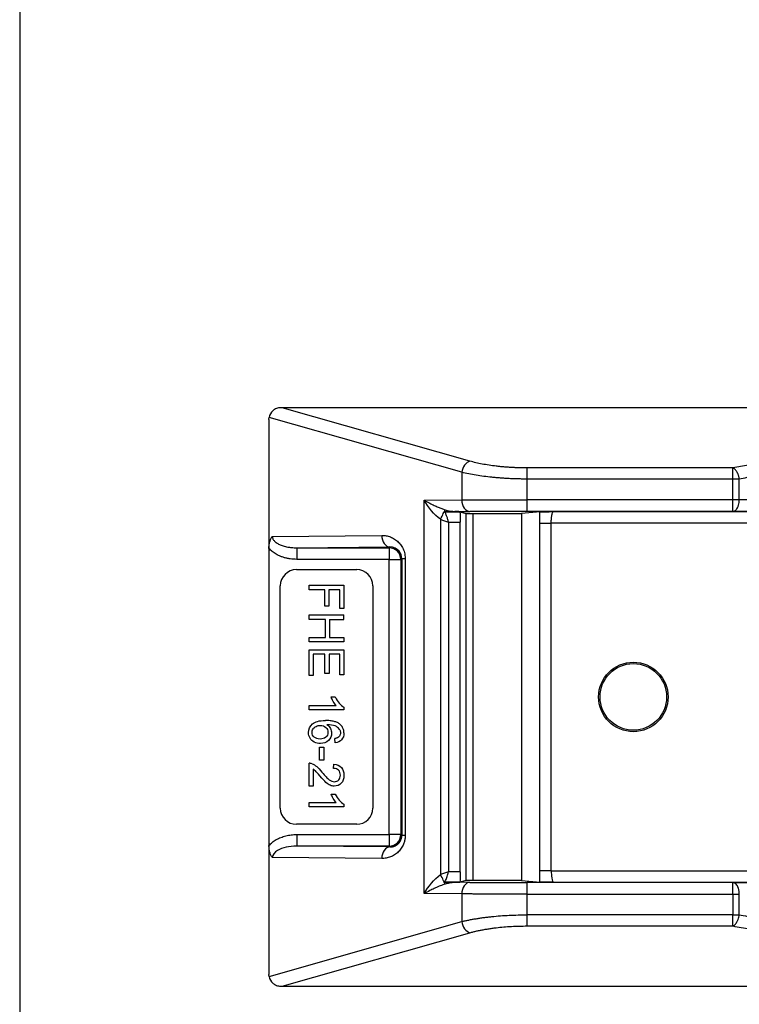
# Model space of a CAD drawing. Header units: millimetres. Extents: x 13 to 546, y 13 to 419.
# Tile 2 of 30: x 13 to 44, y 178 to 221. Entities that reach past the tile are written whole.
import ezdxf

# ---------------------------------------------------------------- set-up
doc = ezdxf.new("R2010")
doc.units = ezdxf.units.MM
doc.header["$LTSCALE"] = 2
doc.layers.add('TEXT', color=140, linetype='Continuous', lineweight=25)

msp = doc.modelspace()

# ---------------------------------------------------------------- linework, layer by layer
for p, q in [((32.1474, 201.614), (24.0358, 203.9201)), ((52.4554, 203.9201), (24.0358, 203.9201)), ((23.4654, 203.4201), (23.4654, 197.8471)), ((31.7938, 201.1331), (23.4716, 203.499)), ((43.5055, 201.3226), (34.6223, 201.3226)), ((43.5055, 200.8417), (43.5055, 201.3226)), ((31.7938, 201.1331), (31.7938, 199.9386)), ((34.6223, 199.9475), (34.6223, 200.8417)), ((43.5055, 200.8417), (34.6223, 200.8417)), ((43.5055, 199.9475), (43.5055, 200.8417)), ((43.7819, 200.8417), (43.5055, 200.8417)), ((43.7819, 199.9475), (43.7819, 200.8417)), ((30.1725, 199.9244), (31.7938, 199.9386)), ((30.1725, 182.9357), (30.1725, 199.9244)), ((43.5055, 199.9475), (34.6223, 199.9475)), ((43.5055, 199.4475), (43.5055, 199.9475)), ((43.7819, 199.9475), (43.5055, 199.9475)), ((30.8796, 199.1029), (30.8796, 183.7572)), ((31.6638, 199.4344), (32.1474, 199.4386)), ((31.7171, 199.4267), (31.9794, 199.3553)), ((31.9794, 199.3553), (34.3796, 199.3551)), ((31.9794, 183.5048), (31.9794, 199.3553)), ((32.273, 199.3553), (32.273, 183.5048)), ((35.1738, 199.4272), (34.3796, 199.3551)), ((34.3796, 199.3551), (34.3796, 183.505)), ((43.5055, 199.4475), (34.6223, 199.4475)), ((35.7543, 199.4344), (46.2817, 199.4344)), ((31.2204, 198.9849), (31.2204, 183.8752)), ((31.7202, 183.8752), (31.7202, 198.9849)), ((35.1613, 183.9257), (35.1613, 198.9344)), ((49.2423, 198.9344), (35.659, 198.9344)), ((35.659, 183.9257), (35.659, 198.9344)), ((23.6119, 198.3672), (28.3403, 198.4084)), ((23.4654, 197.8471), (23.4654, 185.013)), ((24.6638, 197.8733), (28.6938, 197.9085)), ((24.6638, 197.8733), (28.6587, 197.8733)), ((28.6938, 197.9085), (28.6587, 197.8733)), ((28.6587, 197.8733), (28.6587, 197.3733)), ((28.6587, 197.3733), (24.6638, 197.3733)), ((28.6587, 197.3733), (29.1586, 197.3733)), ((28.6587, 185.4868), (28.6587, 197.3733)), ((29.1586, 197.3733), (29.2026, 197.4173)), ((29.1586, 197.3733), (29.1586, 185.4868)), ((29.2026, 197.4173), (29.2026, 185.4428)), ((29.349, 197.4173), (29.349, 185.4428)), ((24.6554, 196.9301), (27.2554, 196.9301)), ((23.9554, 186.6301), (23.9554, 196.2301)), ((25.1997, 196.0596), (25.1997, 196.2586)), ((25.1997, 196.2586), (26.6997, 196.2586)), ((26.6997, 196.2586), (26.6997, 195.2456)), ((27.9554, 196.2301), (27.9554, 186.6301)), ((25.8811, 196.0596), (25.1997, 196.0596)), ((25.8811, 195.3554), (25.8811, 196.0596)), ((26.0583, 196.0596), (26.0583, 195.3554)), ((26.5225, 196.0596), (26.0583, 196.0596)), ((26.5225, 195.2456), (26.5225, 196.0596)), ((26.0583, 195.3554), (25.8811, 195.3554)), ((26.6997, 195.2456), (26.5225, 195.2456)), ((25.1997, 194.7814), (25.1997, 194.9804)), ((25.1997, 194.9804), (26.6997, 194.9804)), ((26.6997, 194.7814), (26.6997, 194.9804)), ((25.9062, 194.7814), (25.1997, 194.7814)), ((25.9062, 194.004), (25.9062, 194.7814)), ((26.0835, 194.7814), (26.0835, 194.004)), ((26.0835, 194.7814), (26.6997, 194.7814)), ((25.1997, 193.8051), (25.1997, 194.004)), ((25.1997, 194.004), (25.9062, 194.004)), ((26.0835, 194.004), (26.6997, 194.004)), ((26.6997, 194.004), (26.6997, 193.8051)), ((26.6997, 193.8051), (25.1997, 193.8051)), ((25.1997, 192.3496), (25.1997, 193.4701)), ((25.1997, 193.4701), (26.6997, 193.4701)), ((25.8868, 193.2711), (25.3769, 193.2711)), ((25.3769, 193.2711), (25.3769, 192.3496)), ((25.8868, 192.44), (25.8868, 193.2711)), ((26.5225, 193.2711), (26.064, 193.2711)), ((26.064, 193.2711), (26.064, 192.44)), ((26.5225, 192.3839), (26.5225, 193.2711)), ((26.6997, 193.4701), (26.6997, 192.3839)), ((25.3769, 192.3496), (25.1997, 192.3496)), ((26.064, 192.44), (25.8868, 192.44)), ((26.6997, 192.3839), (26.5225, 192.3839)), ((26.1509, 191.4282), (26.3293, 191.4282)), ((25.1997, 190.8759), (25.1997, 191.06)), ((25.1997, 191.06), (26.3727, 191.06)), ((26.7054, 190.9948), (26.7054, 190.8759)), ((26.7054, 190.8759), (25.1997, 190.8759)), ((25.6502, 189.2605), (25.8354, 189.2605)), ((25.6502, 188.6934), (25.6502, 189.2605)), ((25.8354, 189.2605), (25.8354, 188.6934)), ((26.3316, 189.4468), (26.3167, 189.6298)), ((25.1997, 187.5741), (25.1997, 188.5653)), ((25.8354, 188.6934), (25.6502, 188.6934)), ((26.2527, 188.3413), (26.2721, 188.531)), ((25.3769, 188.3092), (25.3769, 187.5741)), ((25.3769, 187.5741), (25.1997, 187.5741)), ((26.1509, 187.2357), (26.3293, 187.2357)), ((25.1997, 186.8676), (26.3727, 186.8676)), ((25.1997, 186.6835), (25.1997, 186.8676)), ((26.7054, 186.8024), (26.7054, 186.6835)), ((26.7054, 186.6835), (25.1997, 186.6835)), ((27.2554, 185.9301), (24.6554, 185.9301)), ((24.6638, 185.4868), (28.6587, 185.4868)), ((29.1586, 185.4868), (28.6587, 185.4868)), ((28.6587, 185.4868), (28.6587, 184.9868)), ((29.2026, 185.4428), (29.1586, 185.4868)), ((23.4654, 185.013), (23.4654, 179.44)), ((28.6938, 184.9517), (24.6638, 184.9868)), ((28.6587, 184.9868), (24.6638, 184.9868)), ((28.6938, 184.9517), (28.6587, 184.9868)), ((28.3403, 184.4517), (23.6119, 184.4929)), ((35.659, 183.9257), (49.2423, 183.9257)), ((32.1474, 183.4215), (31.6638, 183.4257)), ((31.9794, 183.5048), (31.7171, 183.4335)), ((34.3796, 183.505), (31.9794, 183.5048)), ((34.3796, 183.505), (35.1738, 183.4329)), ((43.5055, 183.4126), (34.6223, 183.4126)), ((35.7543, 183.4257), (46.2817, 183.4257)), ((43.5055, 182.9126), (43.5055, 183.4126)), ((31.7938, 182.9215), (30.1725, 182.9357)), ((31.7938, 182.9215), (31.7938, 181.727)), ((34.6223, 182.0184), (34.6223, 182.9126)), ((34.6223, 182.9126), (43.5055, 182.9126)), ((43.5055, 182.9126), (43.5055, 182.0184)), ((43.5055, 182.9126), (43.7819, 182.9126)), ((43.7819, 182.0184), (43.7819, 182.9126)), ((23.4716, 179.3611), (31.7938, 181.727)), ((43.5055, 182.0184), (34.6223, 182.0184)), ((43.5055, 181.5375), (43.5055, 182.0184)), ((43.5055, 182.0184), (43.7819, 182.0184)), ((24.0358, 178.9401), (32.1474, 181.2461)), ((34.6223, 181.5375), (43.5055, 181.5375)), ((24.0358, 178.9401), (52.4554, 178.9401))]:
    msp.add_line(p, q)
for radius in [1.5, 1.4389]:
    msp.add_circle((39.2054, 191.4301), radius)
for centre, radius, start, end in [((28.6586, 197.3733), 0.5, 0.00511, 89.99489), ((24.6554, 196.2301), 0.7, 90, 180), ((27.2554, 196.2301), 0.7, 0, 90), ((24.6554, 186.6301), 0.7, 180, 270), ((27.2554, 186.6301), 0.7, 270, 0), ((28.6586, 185.4868), 0.5, 270.00511, 359.99489)]:
    msp.add_arc(centre, radius, start, end)
for points, knots in [([(23.9655, 203.92), (23.9065, 203.9199), (23.8477, 203.9094), (23.7372, 203.8688), (23.6856, 203.8386), (23.552, 203.7251), (23.49, 203.6153), (23.4716, 203.499)], [0, 0, 0, 0, 0.25, 0.25, 0.5, 0.5, 1, 1, 1, 1]), ([(24.0358, 203.9201), (24.0246, 203.9201), (24.001, 203.92), (23.9777, 203.92), (23.9655, 203.92)], [0, 0, 0, 0, 0.4726859, 1, 1, 1, 1]), ([(23.4654, 203.4201), (23.4657, 203.4333), (23.4662, 203.4598), (23.4698, 203.4859), (23.4716, 203.499)], [0, 0, 0, 0, 0.4977604, 1, 1, 1, 1]), ([(52.3553, 202.1659), (52.212, 202.1631), (51.9257, 202.1576), (51.4977, 202.1456), (51.0717, 202.131), (50.6476, 202.1135), (50.2255, 202.0931), (49.8053, 202.0698), (49.3871, 202.0437), (48.9708, 202.0147), (48.5565, 201.9829), (48.1441, 201.9482), (47.6204, 201.9002), (46.9906, 201.8359), (46.2623, 201.7511), (45.5491, 201.6575), (44.8513, 201.5549), (44.1674, 201.4441), (43.7266, 201.3632), (43.5055, 201.3226)], [0, 0, 0, 0, 0.0454378, 0.0907678, 0.1360177, 0.1812151, 0.226388, 0.2715642, 0.3167717, 0.3620383, 0.4073917, 0.4528596, 0.4984692, 0.5820443, 0.6654, 0.7487049, 0.832128, 0.9158375, 1, 1, 1, 1]), ([(32.1474, 201.614), (32.0647, 201.5923), (31.9824, 201.5313), (31.8547, 201.3576), (31.8098, 201.2455), (31.7938, 201.1331)], [0, 0, 0, 0, 0.5, 0.5, 1, 1, 1, 1]), ([(34.6223, 201.3226), (34.5645, 201.3228), (34.4494, 201.3233), (34.2777, 201.327), (34.1076, 201.3329), (33.9391, 201.3412), (33.7723, 201.3518), (33.6071, 201.3649), (33.4436, 201.3803), (33.2287, 201.4039), (32.9685, 201.4387), (32.6741, 201.4889), (32.397, 201.5469), (32.231, 201.5916), (32.1474, 201.614)], [0, 0, 0, 0, 0.0625661, 0.1246978, 0.186556, 0.2483035, 0.3101044, 0.372122, 0.434518, 0.4974512, 0.6230134, 0.7477808, 0.8730242, 1, 1, 1, 1]), ([(52.3233, 201.6838), (52.1855, 201.6809), (51.9099, 201.6751), (51.4977, 201.6628), (51.0866, 201.6478), (50.6768, 201.6299), (50.2686, 201.6092), (49.8621, 201.5856), (49.4577, 201.5593), (49.0555, 201.5303), (48.6558, 201.4985), (48.2587, 201.464), (47.7548, 201.4164), (47.1482, 201.3525), (46.4452, 201.2682), (45.7553, 201.175), (45.0803, 201.0728), (44.4197, 200.9626), (43.9946, 200.882), (43.7819, 200.8417)], [0, 0, 0, 0, 0.0452386, 0.0904823, 0.1357347, 0.180999, 0.226278, 0.2715742, 0.3168897, 0.3622265, 0.4075862, 0.4529703, 0.4983803, 0.5817108, 0.6651382, 0.7486706, 0.832317, 0.9160887, 1, 1, 1, 1]), ([(34.6223, 200.8417), (34.6223, 200.9495), (34.6223, 201.057), (34.6223, 201.2291), (34.6223, 201.2931), (34.6223, 201.3226)], [0, 0, 0, 0, 0.5, 0.5, 1, 1, 1, 1]), ([(43.7819, 200.8417), (43.7786, 200.863), (43.7724, 200.9039), (43.7582, 200.9615), (43.7427, 201.0121), (43.7266, 201.0556), (43.7109, 201.0924), (43.6961, 201.1228), (43.6727, 201.166), (43.6399, 201.2145), (43.5936, 201.2665), (43.5486, 201.3023), (43.5182, 201.3166), (43.5055, 201.3226)], [0, 0, 0, 0, 0.096851, 0.1852576, 0.2651963, 0.3366563, 0.3996368, 0.4541457, 0.5001988, 0.6434698, 0.7573084, 0.8988231, 1, 1, 1, 1]), ([(34.6223, 200.8417), (34.5576, 200.8419), (34.4279, 200.8424), (34.2336, 200.8461), (34.0396, 200.8519), (33.8464, 200.8602), (33.6543, 200.8709), (33.4641, 200.8839), (33.276, 200.8993), (33.0344, 200.9224), (32.7422, 200.9567), (32.4083, 201.0063), (32.0865, 201.0645), (31.8922, 201.11), (31.7938, 201.1331)], [0, 0, 0, 0, 0.0614521, 0.1231165, 0.1850023, 0.2471184, 0.3094735, 0.3720765, 0.434936, 0.4980604, 0.6189355, 0.7428506, 0.8698564, 1, 1, 1, 1]), ([(30.1725, 199.9244), (30.214, 199.9011), (30.2915, 199.8575), (30.4069, 199.7971), (30.5085, 199.7467), (30.6271, 199.6909), (30.7647, 199.6304), (30.9232, 199.5675), (31.0277, 199.5329), (31.076, 199.5169)], [0, 0, 0, 0, 0.16051401, 0.29983565, 0.41796795, 0.51491711, 0.69957348, 0.86117909, 1, 1, 1, 1]), ([(30.8796, 199.1029), (30.5934, 199.3066), (30.3498, 199.6218), (30.1742, 199.9215), (30.1734, 199.923), (30.1725, 199.9244)], [-0.0006922, -0.0006922, -0.0006922, -0.0006922, 0.14185798, 0.14185798, 0.14255018, 0.14255018, 0.14255018, 0.14255018]), ([(31.7938, 199.9386), (31.8432, 199.9389), (31.9417, 199.9397), (32.0979, 199.9407), (32.2592, 199.9416), (32.4256, 199.9425), (32.5964, 199.9433), (32.7712, 199.944), (32.9493, 199.9447), (33.1304, 199.9453), (33.3137, 199.9458), (33.4989, 199.9463), (33.6855, 199.9467), (33.8729, 199.947), (34.0606, 199.9472), (34.2484, 199.9474), (34.4356, 199.9475), (34.5602, 199.9475), (34.6223, 199.9475)], [0, 0, 0, 0, 0.06571, 0.130992, 0.195846, 0.2602719, 0.3242699, 0.3878398, 0.4509817, 0.5136957, 0.5759816, 0.6378396, 0.6992696, 0.7602716, 0.8208456, 0.8809917, 0.9407098, 1, 1, 1, 1]), ([(31.7938, 199.9386), (31.7944, 199.8082), (31.8328, 199.6786), (31.9636, 199.4937), (32.0552, 199.4394), (32.1474, 199.4386)], [0, 0, 0, 0, 0.5, 0.5, 1, 1, 1, 1]), ([(34.6223, 199.4475), (34.6223, 199.4487), (34.6223, 199.5031), (34.6223, 199.688), (34.6223, 199.8174), (34.6223, 199.9475)], [0, 0, 0, 0, 0.5, 0.5, 1, 1, 1, 1]), ([(43.5055, 199.4475), (43.5096, 199.4477), (43.5179, 199.448), (43.5346, 199.4503), (43.5649, 199.4581), (43.6052, 199.4796), (43.6549, 199.5246), (43.7065, 199.5985), (43.765, 199.7369), (43.7755, 199.8676), (43.7819, 199.9475)], [0, 0, 0, 0, 0.0285383, 0.0575748, 0.1170549, 0.2409104, 0.3484317, 0.5014848, 0.6950337, 1, 1, 1, 1]), ([(31.076, 199.5169), (31.1103, 199.507), (31.1879, 199.4846), (31.3203, 199.459), (31.4822, 199.4382), (31.6001, 199.4357), (31.6638, 199.4344)], [0, 0, 0, 0, 0.1793557, 0.405748, 0.6792783, 1, 1, 1, 1]), ([(31.6638, 199.4344), (31.6067, 199.4341), (31.5069, 199.4336), (31.3526, 199.4328), (31.2077, 199.4321), (31.1037, 199.4317), (31.0554, 199.4315)], [0, 0, 0, 0, 0.2857112, 0.4989031, 0.7678452, 1, 1, 1, 1]), ([(31.0554, 199.4315), (31.1325, 199.4318), (31.2201, 199.4319), (31.3837, 199.4315), (31.4561, 199.4311), (31.6363, 199.4296), (31.7117, 199.4281), (31.7171, 199.4267)], [0, 0, 0, 0, 0.25, 0.25, 0.5, 0.5, 1, 1, 1, 1]), ([(31.2204, 198.9849), (31.2151, 199.0088), (31.2044, 199.0567), (31.1851, 199.127), (31.1635, 199.1951), (31.1397, 199.2602), (31.1136, 199.3214), (31.0858, 199.3785), (31.0655, 199.4139), (31.0554, 199.4314)], [0, 0, 0, 0, 0.1428074, 0.2869463, 0.4316137, 0.575966, 0.7192426, 0.8608089, 1, 1, 1, 1]), ([(34.6223, 199.4475), (34.5563, 199.4475), (34.4249, 199.4475), (34.229, 199.4474), (34.0352, 199.4471), (33.8435, 199.4468), (33.654, 199.4464), (33.4667, 199.4459), (33.2364, 199.4451), (32.969, 199.444), (32.6746, 199.4424), (32.3975, 199.4407), (32.231, 199.4393), (32.1474, 199.4386)], [0, 0, 0, 0, 0.0719816, 0.1434042, 0.2144925, 0.2854744, 0.3565788, 0.4280335, 0.5000627, 0.6256212, 0.749982, 0.8743676, 1, 1, 1, 1]), ([(35.1613, 198.9344), (35.1614, 198.9691), (35.1616, 199.0381), (35.1631, 199.14), (35.1656, 199.239), (35.1691, 199.3356), (35.1722, 199.3965), (35.1738, 199.4272)], [0, 0, 0, 0, 0.2020949, 0.4009575, 0.5987624, 0.7977194, 1, 1, 1, 1]), ([(35.1738, 199.4272), (35.1773, 199.4275), (35.1843, 199.428), (35.2069, 199.4286), (35.2382, 199.4293), (35.2792, 199.43), (35.3294, 199.4307), (35.3922, 199.4314), (35.4708, 199.4322), (35.5918, 199.4332), (35.6902, 199.4339), (35.7543, 199.4344)], [0, 0, 0, 0, 0.0785426, 0.1585654, 0.241054, 0.3269086, 0.416929, 0.5118094, 0.6273829, 0.7573325, 1, 1, 1, 1]), ([(35.659, 198.9344), (35.6592, 198.9551), (35.6595, 198.997), (35.6619, 199.0593), (35.6658, 199.1208), (35.6712, 199.1802), (35.6782, 199.2363), (35.6881, 199.2965), (35.7036, 199.3601), (35.7262, 199.4197), (35.7444, 199.4292), (35.7543, 199.4344)], [0, 0, 0, 0, 0.0789523, 0.1594451, 0.2415237, 0.3252309, 0.4106068, 0.4976895, 0.6300161, 0.7974761, 1, 1, 1, 1]), ([(46.2817, 199.4344), (46.1609, 199.4348), (45.9196, 199.4358), (45.5623, 199.4373), (45.2089, 199.4388), (44.8597, 199.4404), (44.5147, 199.4421), (44.1739, 199.4438), (43.8369, 199.4457), (43.616, 199.4469), (43.5055, 199.4475)], [0, 0, 0, 0, 0.1252113, 0.2502414, 0.3751506, 0.4999993, 0.6248481, 0.7497575, 0.8747881, 1, 1, 1, 1]), ([(31.2204, 198.9849), (31.3487, 198.9849), (31.4761, 198.9849), (31.6604, 198.9849), (31.7161, 198.9849), (31.7202, 198.9849)], [0, 0, 0, 0, 0.5, 0.5, 1, 1, 1, 1]), ([(35.1613, 198.9344), (35.1731, 198.9344), (35.2318, 198.9344), (35.4138, 198.9344), (35.5361, 198.9344), (35.659, 198.9344)], [0, 0, 0, 0, 0.5, 0.5, 1, 1, 1, 1]), ([(23.4654, 197.8471), (23.4658, 197.8714), (23.4667, 197.9198), (23.4738, 197.9913), (23.4852, 198.0611), (23.5066, 198.1515), (23.5443, 198.2598), (23.5893, 198.3314), (23.6119, 198.3672)], [0, 0, 0, 0, 0.1272804, 0.25248372, 0.37667606, 0.50094959, 0.75059748, 1, 1, 1, 1]), ([(23.6119, 198.3672), (23.6127, 198.3516), (23.6144, 198.3198), (23.6291, 198.2729), (23.6524, 198.2268), (23.6992, 198.1627), (23.7868, 198.0862), (23.9203, 198.0112), (24.0868, 197.9484), (24.261, 197.9069), (24.4576, 197.8786), (24.5877, 197.8752), (24.6638, 197.8733)], [0, 0, 0, 0, 0.0357515, 0.0728513, 0.112397, 0.1552992, 0.2578402, 0.3846761, 0.5198418, 0.6850494, 0.8160268, 1, 1, 1, 1]), ([(28.3403, 198.4084), (28.3721, 198.4079), (28.4352, 198.4068), (28.5291, 198.394), (28.6213, 198.373), (28.7446, 198.3321), (28.8931, 198.2585), (29.0532, 198.1316), (29.1853, 197.9755), (29.271, 197.8146), (29.3195, 197.6683), (29.3445, 197.5439), (29.3475, 197.4594), (29.349, 197.4173)], [0, 0, 0, 0, 0.0703962, 0.13985787, 0.20870039, 0.27724767, 0.42030487, 0.55566345, 0.68172944, 0.79907113, 0.86779774, 0.93409572, 1, 1, 1, 1]), ([(28.3403, 198.4084), (28.3409, 198.2781), (28.3792, 198.1485), (28.51, 197.9635), (28.6016, 197.9093), (28.6938, 197.9085)], [0, 0, 0, 0, 0.5, 0.5, 1, 1, 1, 1]), ([(24.6638, 197.3733), (24.6154, 197.3743), (24.5197, 197.3761), (24.3781, 197.3918), (24.2403, 197.4169), (24.1062, 197.4525), (23.9499, 197.5071), (23.7796, 197.5877), (23.6047, 197.7027), (23.5112, 197.7997), (23.4654, 197.8471)], [0, 0, 0, 0, 0.109363, 0.2164402, 0.3218119, 0.4260865, 0.5298921, 0.6959857, 0.8513297, 1, 1, 1, 1]), ([(29.2026, 197.4173), (29.2026, 197.5295), (29.1097, 197.7902), (28.8461, 197.9111), (28.6938, 197.9085)], [-0.008575, -0.008575, -0.008575, -0.008575, 0.6645908, 1.5621452, 1.5621452, 1.5621452, 1.5621452]), ([(26.3727, 191.06), (26.3308, 191.1042), (26.2887, 191.1623), (26.2041, 191.3064), (26.1723, 191.371), (26.1509, 191.4282)], [-2, -2, -2, -2, -1, -1, 0, 0, 0, 0]), ([(26.3293, 191.4282), (26.3773, 191.3253), (26.4358, 191.2353), (26.5737, 191.0814), (26.6406, 191.0269), (26.7054, 190.9948)], [-2, -2, -2, -2, -1, -1, 0, 0, 0, 0]), ([(25.1745, 189.8904), (25.1745, 190.0444), (25.2309, 190.1698), (25.4566, 190.3634), (25.6425, 190.4118), (25.9017, 190.4118)], [-2, -2, -2, -2, -1, -1, 0, 0, 0, 0]), ([(25.3255, 189.895), (25.3255, 189.9483), (25.3407, 189.999), (25.4017, 190.0951), (25.4459, 190.1326), (25.5617, 190.1867), (25.6223, 190.2003), (25.6856, 190.2003)], [0, 0, 0, 0, 1, 1, 2, 2, 3, 3, 3, 3]), ([(25.6856, 190.2003), (25.7824, 190.2003), (25.8607, 190.1713), (25.9804, 190.0554), (26.0103, 189.9849), (26.0103, 189.9019)], [0, 0, 0, 0, 1, 1, 2, 2, 2, 2]), ([(26.5339, 190.2506), (26.5165, 190.2636), (26.4807, 190.2905), (26.4193, 190.3228), (26.351, 190.3505), (26.2753, 190.373), (26.1923, 190.3905), (26.1019, 190.4028), (26.0043, 190.4105), (25.9367, 190.4113), (25.9017, 190.4118)], [0, 0, 0, 0, 0.0981414, 0.2017343, 0.3121611, 0.4305646, 0.5578734, 0.6948347, 0.842049, 1, 1, 1, 1]), ([(26.5053, 190.0391), (26.4634, 190.097), (26.4017, 190.1427), (26.2386, 190.2098), (26.1227, 190.2273), (25.9726, 190.2288)], [-2, -2, -2, -2, -1, -1, 0, 0, 0, 0]), ([(25.9726, 190.2288), (26.0404, 190.1846), (26.0907, 190.1303), (26.1562, 190.0015), (26.1726, 189.9342), (26.1726, 189.8641)], [-2, -2, -2, -2, -1, -1, 0, 0, 0, 0]), ([(26.7054, 189.8733), (26.7046, 189.8989), (26.7029, 189.9486), (26.6882, 190.0205), (26.6644, 190.087), (26.6305, 190.1478), (26.5874, 190.2035), (26.5519, 190.2347), (26.5339, 190.2506)], [0, 0, 0, 0, 0.1786932, 0.3476275, 0.5102809, 0.6705411, 0.8324678, 1, 1, 1, 1]), ([(25.6867, 189.4205), (25.593, 189.4205), (25.5057, 189.4409), (25.3441, 189.5225), (25.2822, 189.5783), (25.1961, 189.7201), (25.1745, 189.8005), (25.1745, 189.8904)], [-3, -3, -3, -3, -2, -2, -1, -1, 0, 0, 0, 0]), ([(25.6753, 189.6103), (25.5678, 189.6103), (25.4827, 189.6381), (25.3569, 189.7494), (25.3255, 189.8165), (25.3255, 189.895)], [0, 0, 0, 0, 1, 1, 2, 2, 2, 2]), ([(26.0103, 189.9019), (26.0103, 189.8173), (25.9804, 189.7475), (25.8607, 189.6378), (25.779, 189.6103), (25.6753, 189.6103)], [0, 0, 0, 0, 1, 1, 2, 2, 2, 2]), ([(26.1726, 189.8641), (26.1726, 189.7414), (26.1275, 189.6368), (25.9468, 189.4638), (25.83, 189.4205), (25.6867, 189.4205)], [-2, -2, -2, -2, -1, -1, 0, 0, 0, 0]), ([(26.4756, 189.6995), (26.4662, 189.6921), (26.4461, 189.6764), (26.4092, 189.6583), (26.3657, 189.642), (26.3337, 189.634), (26.3167, 189.6298)], [0, 0, 0, 0, 0.2037881, 0.4357414, 0.7001736, 1, 1, 1, 1]), ([(26.7054, 189.8733), (26.7054, 189.7551), (26.6723, 189.6583), (26.5396, 189.5074), (26.4482, 189.4621), (26.3316, 189.4468)], [-2, -2, -2, -2, -1, -1, 0, 0, 0, 0]), ([(26.5545, 189.8847), (26.5536, 189.867), (26.5519, 189.8324), (26.5363, 189.7829), (26.5115, 189.7374), (26.4877, 189.7123), (26.4756, 189.6995)], [0, 0, 0, 0, 0.2559547, 0.5007477, 0.7451546, 1, 1, 1, 1]), ([(26.5053, 190.0391), (26.5129, 190.0278), (26.528, 190.0053), (26.5432, 189.9674), (26.5529, 189.9269), (26.5539, 189.899), (26.5545, 189.8847)], [0, 0, 0, 0, 0.246907, 0.4914302, 0.7403235, 1, 1, 1, 1]), ([(25.3277, 188.5436), (25.307, 188.5505), (25.2654, 188.5644), (25.2216, 188.565), (25.1997, 188.5653)], [0, 0, 0, 0, 0.4997891, 1, 1, 1, 1]), ([(25.3277, 188.5436), (25.3956, 188.5185), (25.4621, 188.4781), (25.5924, 188.3668), (25.6681, 188.2864), (25.7542, 188.1812)], [-2, -2, -2, -2, -1, -1, 0, 0, 0, 0]), ([(26.2721, 188.531), (26.4131, 188.5181), (26.5206, 188.4693), (26.6684, 188.3001), (26.7054, 188.1865), (26.7054, 188.044)], [-2, -2, -2, -2, -1, -1, 0, 0, 0, 0]), ([(25.665, 188.0189), (25.5728, 188.1294), (25.5101, 188.2003), (25.4438, 188.2628), (25.4104, 188.2887), (25.3769, 188.3092)], [-2, -2, -2, -2, -1, -1, 0, 0, 0, 0]), ([(26.2893, 187.5764), (26.229, 187.5764), (26.17, 187.5886), (26.0541, 187.6374), (25.9931, 187.6782), (25.8651, 187.7925), (25.7771, 187.887), (25.665, 188.0189)], [-3, -3, -3, -3, -2, -2, -1, -1, 0, 0, 0, 0]), ([(25.7542, 188.1812), (25.8883, 188.0189), (25.9943, 187.9091), (26.1498, 187.7948), (26.2237, 187.7662), (26.2938, 187.7662)], [-2, -2, -2, -2, -1, -1, 0, 0, 0, 0]), ([(26.5534, 188.0486), (26.5534, 188.137), (26.5267, 188.2077), (26.42, 188.3136), (26.3464, 188.3405), (26.2527, 188.3413)], [-2, -2, -2, -2, -1, -1, 0, 0, 0, 0]), ([(26.7054, 188.044), (26.7054, 187.9), (26.6656, 187.786), (26.5063, 187.6183), (26.4074, 187.5764), (26.2893, 187.5764)], [-2, -2, -2, -2, -1, -1, 0, 0, 0, 0]), ([(26.2938, 187.7662), (26.367, 187.7662), (26.4285, 187.7923), (26.5284, 187.8967), (26.5534, 187.9647), (26.5534, 188.0486)], [-2, -2, -2, -2, -1, -1, 0, 0, 0, 0]), ([(26.3727, 186.8676), (26.3308, 186.9118), (26.2887, 186.9699), (26.2041, 187.1139), (26.1723, 187.1785), (26.1509, 187.2357)], [-2, -2, -2, -2, -1, -1, 0, 0, 0, 0]), ([(26.3293, 187.2357), (26.3773, 187.1328), (26.4358, 187.0429), (26.5737, 186.8889), (26.6406, 186.8344), (26.7054, 186.8024)], [-2, -2, -2, -2, -1, -1, 0, 0, 0, 0]), ([(23.4654, 185.013), (23.4874, 185.0371), (23.5318, 185.0857), (23.607, 185.1513), (23.6889, 185.212), (23.778, 185.2673), (23.8743, 185.3173), (24.012, 185.377), (24.1949, 185.4355), (24.4259, 185.4791), (24.5837, 185.4842), (24.6638, 185.4868)], [0, 0, 0, 0, 0.0737449, 0.148635, 0.2252375, 0.3040828, 0.3856575, 0.4704012, 0.6433369, 0.8189297, 1, 1, 1, 1]), ([(29.349, 185.4428), (29.3485, 185.4176), (29.3474, 185.3671), (29.3386, 185.2921), (29.3244, 185.2182), (29.3043, 185.1455), (29.2636, 185.0318), (29.1854, 184.8847), (29.0534, 184.7287), (28.8932, 184.6016), (28.7155, 184.5139), (28.5287, 184.4598), (28.4035, 184.4544), (28.3403, 184.4517)], [0, 0, 0, 0, 0.0395642, 0.0790106, 0.1187896, 0.1593406, 0.2010786, 0.3181457, 0.4444887, 0.5795605, 0.7229069, 0.8600685, 1, 1, 1, 1]), ([(28.6938, 184.9517), (28.7176, 184.9522), (28.7624, 184.9532), (28.8254, 184.9655), (28.88, 184.9822), (28.926, 185.002), (28.9639, 185.0225), (28.9941, 185.0422), (29.0174, 185.0598), (29.0344, 185.0741), (29.0458, 185.0845), (29.0741, 185.1117), (29.1163, 185.1611), (29.1608, 185.2409), (29.1864, 185.3155), (29.2, 185.3782), (29.2018, 185.4217), (29.2026, 185.4428)], [0, 0, 0, 0, 0.1197007, 0.22611587, 0.31856191, 0.39707557, 0.46219379, 0.5147486, 0.55568966, 0.58595406, 0.60633292, 0.61738447, 0.74134257, 0.84628898, 0.90200181, 0.95246913, 1, 1, 1, 1]), ([(23.6119, 184.4929), (23.6007, 184.5096), (23.5785, 184.5429), (23.5498, 184.5985), (23.5248, 184.658), (23.4965, 184.7445), (23.4707, 184.863), (23.4672, 184.9625), (23.4654, 185.013)], [0, 0, 0, 0, 0.11976396, 0.23901091, 0.35894916, 0.48076647, 0.73659138, 1, 1, 1, 1]), ([(24.6638, 184.9868), (24.3477, 184.9877), (23.8024, 184.8648), (23.6114, 184.6047), (23.6119, 184.4929)], [-0.0061706, -0.0061706, -0.0061706, -0.0061706, 0.8879012, 1.5584551, 1.5584551, 1.5584551, 1.5584551]), ([(28.6938, 184.9517), (28.6016, 184.9508), (28.51, 184.8966), (28.3792, 184.7116), (28.3409, 184.5821), (28.3403, 184.4517)], [0, 0, 0, 0, 0.5, 0.5, 1, 1, 1, 1]), ([(30.1725, 182.9357), (30.1733, 182.937), (30.174, 182.9383), (30.3497, 183.2381), (30.5933, 183.5535), (30.8796, 183.7572)], [-0.00062557, -0.00062557, -0.00062557, -0.00062557, 0, 0, 0.14258904, 0.14258904, 0.14258904, 0.14258904]), ([(31.0554, 183.4287), (31.0694, 183.4535), (31.0978, 183.5035), (31.1351, 183.5871), (31.1684, 183.678), (31.1975, 183.7746), (31.2128, 183.8418), (31.2204, 183.8752)], [0, 0, 0, 0, 0.195686, 0.395446, 0.5975056, 0.7997849, 1, 1, 1, 1]), ([(31.7202, 183.8752), (31.7161, 183.8752), (31.6604, 183.8752), (31.4761, 183.8752), (31.3487, 183.8752), (31.2204, 183.8752)], [0, 0, 0, 0, 0.5, 0.5, 1, 1, 1, 1]), ([(35.1738, 183.4329), (35.1722, 183.4636), (35.1691, 183.5245), (35.1656, 183.6211), (35.1631, 183.7202), (35.1616, 183.822), (35.1614, 183.891), (35.1613, 183.9257)], [0, 0, 0, 0, 0.2022806, 0.4012376, 0.5990425, 0.7979051, 1, 1, 1, 1]), ([(35.659, 183.9257), (35.5361, 183.9257), (35.4138, 183.9257), (35.2318, 183.9257), (35.1731, 183.9257), (35.1613, 183.9257)], [0, 0, 0, 0, 0.5, 0.5, 1, 1, 1, 1]), ([(35.659, 183.9257), (35.659, 183.8141), (35.6764, 183.5533), (35.7257, 183.427), (35.7543, 183.4257)], [0, 0, 0, 0, 0.6694584, 1.5620697, 1.5620697, 1.5620697, 1.5620697]), ([(31.076, 183.3432), (31.0404, 183.3316), (30.9647, 183.3069), (30.8499, 183.2637), (30.7266, 183.2133), (30.5779, 183.1469), (30.3861, 183.0544), (30.2511, 182.9794), (30.1725, 182.9357)], [0, 0, 0, 0, 0.1019956, 0.2167635, 0.3444349, 0.4851051, 0.7001963, 1, 1, 1, 1]), ([(31.0554, 183.4286), (31.1324, 183.4283), (31.2201, 183.4282), (31.3837, 183.4286), (31.456, 183.429), (31.6362, 183.4306), (31.7117, 183.432), (31.7171, 183.4335)], [0, 0, 0, 0, 0.25, 0.25, 0.5, 0.5, 1, 1, 1, 1]), ([(31.6638, 183.4257), (31.5851, 183.4262), (31.4399, 183.4269), (31.2379, 183.4281), (31.1121, 183.4285), (31.0554, 183.4287)], [0, 0, 0, 0, 0.3943407, 0.7269611, 1, 1, 1, 1]), ([(31.6638, 183.4257), (31.6121, 183.4249), (31.5148, 183.4232), (31.3782, 183.4092), (31.2606, 183.39), (31.1618, 183.3684), (31.1027, 183.351), (31.076, 183.3432)], [0, 0, 0, 0, 0.2603593, 0.4905069, 0.6904666, 0.8602763, 1, 1, 1, 1]), ([(32.1474, 183.4215), (32.0552, 183.4207), (31.9636, 183.3665), (31.8328, 183.1815), (31.7944, 183.0519), (31.7938, 182.9215)], [0, 0, 0, 0, 0.5, 0.5, 1, 1, 1, 1]), ([(32.1474, 183.4215), (32.1849, 183.4212), (32.2766, 183.4204), (32.4494, 183.4191), (32.6919, 183.4176), (32.9762, 183.4161), (33.2811, 183.4148), (33.5976, 183.4138), (33.9577, 183.4131), (34.3083, 183.4126), (34.5351, 183.4126), (34.6223, 183.4126)], [0, 0, 0, 0, 0.05717502, 0.13970358, 0.24761284, 0.38536798, 0.50003339, 0.61472376, 0.75245262, 0.90480183, 1, 1, 1, 1]), ([(34.6223, 182.9126), (34.6223, 183.0428), (34.6223, 183.1721), (34.6223, 183.357), (34.6223, 183.4114), (34.6223, 183.4126)], [0, 0, 0, 0, 0.5, 0.5, 1, 1, 1, 1]), ([(35.7543, 183.4257), (35.7186, 183.426), (35.6544, 183.4265), (35.5594, 183.4276), (35.4714, 183.4283), (35.3859, 183.4292), (35.3093, 183.4294), (35.2449, 183.4297), (35.1948, 183.4313), (35.1808, 183.4323), (35.1738, 183.4329)], [0, 0, 0, 0, 0.1349861, 0.2427659, 0.3685104, 0.4884176, 0.6133037, 0.7404585, 0.8695818, 1, 1, 1, 1]), ([(43.7819, 182.9126), (43.7813, 182.9353), (43.7802, 182.9789), (43.7728, 183.0405), (43.7627, 183.0948), (43.7507, 183.1419), (43.7377, 183.1818), (43.7247, 183.215), (43.7123, 183.2421), (43.689, 183.2868), (43.6549, 183.3355), (43.6053, 183.3805), (43.5649, 183.402), (43.5346, 183.4098), (43.5179, 183.4121), (43.5096, 183.4124), (43.5055, 183.4126)], [0, 0, 0, 0, 0.0872401, 0.1674244, 0.2405503, 0.3066155, 0.3656182, 0.4175564, 0.4624287, 0.5002336, 0.6527057, 0.7599153, 0.8833463, 0.9426225, 0.9715595, 1, 1, 1, 1]), ([(34.6223, 182.9126), (34.556, 182.9126), (34.423, 182.9126), (34.2233, 182.9127), (34.023, 182.9129), (33.8227, 182.9132), (33.623, 182.9136), (33.4245, 182.914), (33.2278, 182.9145), (33.0333, 182.9151), (32.8419, 182.9158), (32.6541, 182.9166), (32.4706, 182.9174), (32.2919, 182.9183), (32.1189, 182.9193), (31.9516, 182.9204), (31.8466, 182.9211), (31.7938, 182.9215)], [0, 0, 0, 0, 0.06325816, 0.12700322, 0.19123519, 0.25595407, 0.32115987, 0.3868526, 0.45303227, 0.51969888, 0.58685244, 0.65449295, 0.72262042, 0.79123485, 0.86033626, 0.92992464, 1, 1, 1, 1]), ([(31.7938, 181.727), (31.8426, 181.7388), (31.9395, 181.7622), (32.093, 181.7947), (32.2508, 181.8251), (32.4127, 181.8532), (32.5782, 181.8791), (32.7466, 181.9027), (32.9175, 181.9239), (33.154, 181.95), (33.4618, 181.9773), (33.8446, 182.0009), (34.2324, 182.0157), (34.4926, 182.0175), (34.6223, 182.0184)], [0, 0, 0, 0, 0.0654849, 0.1301801, 0.1940912, 0.257224, 0.3195846, 0.3811791, 0.442014, 0.5020962, 0.6280345, 0.7529515, 0.8769163, 1, 1, 1, 1]), ([(31.7938, 181.727), (31.8098, 181.6146), (31.8547, 181.5026), (31.9824, 181.3289), (32.0647, 181.2678), (32.1474, 181.2461)], [0, 0, 0, 0, 0.5, 0.5, 1, 1, 1, 1]), ([(34.6223, 181.5375), (34.6223, 181.567), (34.6223, 181.631), (34.6223, 181.8031), (34.6223, 181.9106), (34.6223, 182.0184)], [0, 0, 0, 0, 0.5, 0.5, 1, 1, 1, 1]), ([(43.5055, 181.5375), (43.5182, 181.5435), (43.5486, 181.5579), (43.5936, 181.5936), (43.64, 181.6456), (43.6888, 181.7183), (43.7465, 181.8412), (43.7686, 181.9518), (43.7819, 182.0184)], [0, 0, 0, 0, 0.1014105, 0.2432801, 0.3573419, 0.5010129, 0.6991318, 1, 1, 1, 1]), ([(43.7819, 182.0184), (43.8975, 181.9964), (44.1287, 181.9522), (44.4824, 181.889), (44.8407, 181.8282), (45.2041, 181.7698), (45.572, 181.714), (45.9443, 181.6608), (46.3208, 181.6101), (46.7013, 181.562), (47.0856, 181.5165), (47.4734, 181.4736), (47.973, 181.4222), (48.5881, 181.3656), (49.3223, 181.3082), (50.0642, 181.2603), (50.8126, 181.2221), (51.5658, 181.1929), (52.0708, 181.1819), (52.3233, 181.1763)], [0, 0, 0, 0, 0.0457956, 0.0915463, 0.1372548, 0.1829236, 0.2285548, 0.2741502, 0.3197115, 0.3652402, 0.4107377, 0.4562053, 0.5016443, 0.5848802, 0.6680303, 0.7511041, 0.834113, 0.9170721, 1, 1, 1, 1]), ([(32.1474, 181.2461), (32.1947, 181.2591), (32.289, 181.2851), (32.4395, 181.3211), (32.5956, 181.3546), (32.7581, 181.3854), (32.9268, 181.4137), (33.1017, 181.4393), (33.3267, 181.4679), (33.6046, 181.4963), (33.9378, 181.52), (34.2778, 181.5348), (34.5071, 181.5366), (34.6223, 181.5375)], [0, 0, 0, 0, 0.0728137, 0.1449059, 0.2165062, 0.2878485, 0.3591698, 0.4307067, 0.5026942, 0.6279185, 0.7516752, 0.8752666, 1, 1, 1, 1]), ([(43.5055, 181.5375), (43.6258, 181.5152), (43.8658, 181.4706), (44.2327, 181.4068), (44.6036, 181.3454), (44.9792, 181.2868), (45.3593, 181.2307), (45.7439, 181.1773), (46.133, 181.1265), (46.5266, 181.0783), (46.9248, 181.0327), (47.3274, 180.9898), (47.8468, 180.9383), (48.4854, 180.8818), (49.2464, 180.8247), (50.0139, 180.7771), (50.7881, 180.7394), (51.5689, 180.7107), (52.0929, 180.6997), (52.3553, 180.6942)], [0, 0, 0, 0, 0.045966, 0.0917768, 0.1374591, 0.1830401, 0.2285468, 0.2740066, 0.3194468, 0.3648949, 0.4103782, 0.4559241, 0.5015598, 0.5850477, 0.6681418, 0.7510124, 0.8338311, 0.9167699, 1, 1, 1, 1]), ([(23.4716, 179.3611), (23.4698, 179.3742), (23.4662, 179.4003), (23.4657, 179.4268), (23.4654, 179.44)], [0, 0, 0, 0, 0.5022396, 1, 1, 1, 1]), ([(23.4716, 179.3611), (23.49, 179.2448), (23.5515, 179.1355), (23.6857, 179.0214), (23.7373, 178.9913), (23.8471, 178.9509), (23.9067, 178.9402), (23.9655, 178.9401)], [0, 0, 0, 0, 0.5, 0.5, 0.75, 0.75, 1, 1, 1, 1]), ([(23.9655, 178.9401), (23.9777, 178.9401), (24.001, 178.9401), (24.0246, 178.9401), (24.0358, 178.9401)], [0, 0, 0, 0, 0.5273141, 1, 1, 1, 1])]:
    msp.add_open_spline(points, degree=3, knots=knots)
for points in [[(46.481, 199.9344), (45.5406, 199.9388), (44.6363, 199.9431), (43.7819, 199.9475)], [(30.8796, 199.1029), (30.921, 199.1902), (31.0037, 199.3645), (31.0595, 199.482), (31.076, 199.5169)], [(30.8796, 199.1029), (30.9849, 199.0529), (31.0999, 199.0132), (31.2204, 198.9849)], [(31.7171, 199.4267), (31.7191, 199.288), (31.7202, 199.1359), (31.7202, 198.9849)], [(24.6638, 197.8733), (24.6638, 197.8722), (24.6638, 197.7627), (24.6638, 197.5035), (24.6638, 197.3733)], [(29.2026, 197.4173), (29.2037, 197.4173), (29.2575, 197.4173), (29.349, 197.4173)], [(24.6638, 185.4868), (24.6638, 185.3566), (24.6638, 185.0974), (24.6638, 184.988), (24.6638, 184.9868)], [(29.349, 185.4428), (29.2575, 185.4428), (29.2037, 185.4428), (29.2026, 185.4428)], [(31.2204, 183.8752), (31.0999, 183.8469), (30.9849, 183.8072), (30.8796, 183.7572)], [(31.076, 183.3432), (31.0595, 183.3781), (31.0037, 183.4956), (30.921, 183.6699), (30.8796, 183.7572)], [(31.7202, 183.8752), (31.7202, 183.7241), (31.7191, 183.5724), (31.7171, 183.4335)], [(43.5055, 183.4126), (44.3843, 183.4177), (45.3145, 183.4221), (46.2817, 183.4257)]]:
    msp.add_open_spline(points, degree=3)
at = {"layer": 'TEXT'}
msp.add_line((12.7, 419.1), (12.7, 12.7), dxfattribs=at)

doc.saveas('drawing.dxf')
